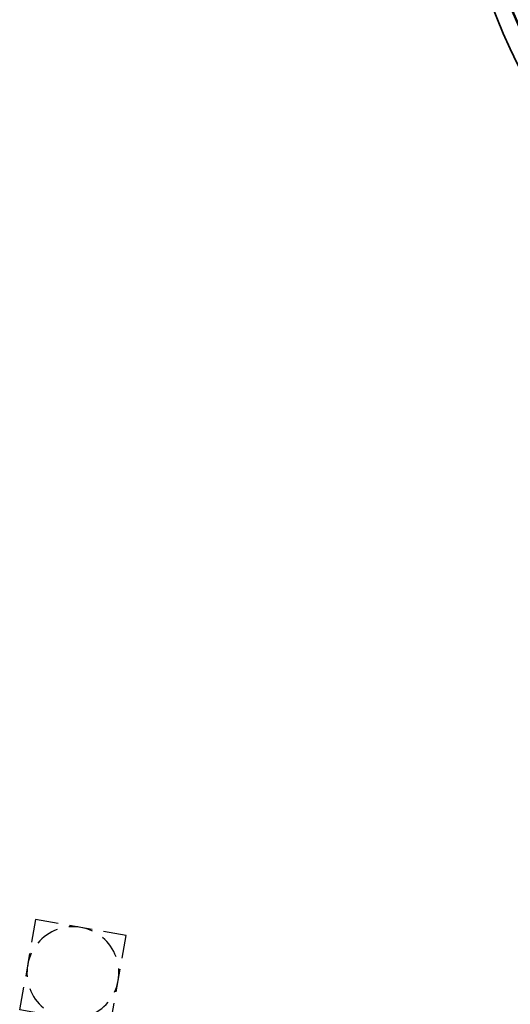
# Model space of a CAD drawing. Header units: metres. Extents: x 2514 to 227642, y 1683 to 852646.
# Tile 166 of 256: x 113822.73 to 113827, y 426298.02 to 426306.59. Entities that reach past the tile are written whole.
import ezdxf

# ---------------------------------------------------------------- set-up
doc = ezdxf.new("R2010")
doc.units = ezdxf.units.M
for name, color, linetype, lineweight in [('N-WE-RI-PUT-OPHOOGTEBRENGEN-S', 7, 'Continuous', 25), ('N-WE-VH-KANTOPSLUITING_ACHTERKANTBAND-G', 1, 'Continuous', 50), ('N-WE-VH-KANTOPSLUITING_OPSLUITBAND_150X250-G', 1, 'Continuous', 35)]:
    doc.layers.add(name, color=color, linetype=linetype, lineweight=lineweight)

# ---------------------------------------------------------------- blocks, each defined once
blk = doc.blocks.new('SRI-PUT_OPHOOGTEBRENGEN-SO-flat-50')
at = {"layer": 'N-WE-RI-PUT-OPHOOGTEBRENGEN-S', "lineweight": -3}
for points in [[(-0.1298, 0.4271), (-0.3267, 0.4618), (-0.3614, 0.2648)], [(0.1657, 0.3751), (-0.0313, 0.4098)], [(0.4265, 0.1261), (0.4612, 0.3231), (0.2642, 0.3577)], [(-0.3787, 0.1663), (-0.4134, -0.0307)], [(0.3745, -0.1694), (0.4091, 0.0276)], [(0.1254, -0.4301), (0.3225, -0.4648), (0.3571, -0.2679)], [(-0.17, -0.3781), (0.027, -0.4128)]]:
    blk.add_lwpolyline(points, dxfattribs=at)
at = {"layer": 'N-WE-RI-PUT-OPHOOGTEBRENGEN-S'}
blk.add_lwpolyline([(-0.2685, -0.3608), (-0.4655, -0.3261), (-0.4308, -0.1291)], dxfattribs=at)
at = {"layer": 'N-WE-RI-PUT-OPHOOGTEBRENGEN-S', "lineweight": -3, "ltscale": 0.2}
for start, end in [(110.01596, 140.01596), (65.01117, 95.01117), (20.01117, 50.01117), (155.01596, 185.01596), (335.01117, 5.01117), (200.01596, 230.01596), (290.01117, 320.01117), (245.01596, 275.01596)]:
    blk.add_arc((-0.0021, -0.0015), 0.4, start, end, dxfattribs=at)

msp = doc.modelspace()

# ---------------------------------------------------------------- linework, layer by layer
at = {"layer": 'N-WE-VH-KANTOPSLUITING_ACHTERKANTBAND-G', "ltscale": 0.2}
msp.add_lwpolyline([(113828.0708, 426317.8459), (113826.669, 426309.9022, 0.414322), (113831.4155, 426303.1243, 0.414322)], format="xyb", dxfattribs=at)
at = {"layer": 'N-WE-VH-KANTOPSLUITING_OPSLUITBAND_150X250-G', "ltscale": 0.2, "flags": 128}
msp.add_lwpolyline([(113827.9231, 426317.872), (113826.5213, 426309.9283, 0.414322), (113831.3895, 426302.9765)], format="xyb", dxfattribs=at)

# ---------------------------------------------------------------- block references
at = {"layer": 'N-WE-RI-PUT-OPHOOGTEBRENGEN-S', "ltscale": 0.2}
msp.add_blockref('SRI-PUT_OPHOOGTEBRENGEN-SO-flat-50', (113823.1922, 426298.2994), dxfattribs=at)

doc.saveas('drawing.dxf')
